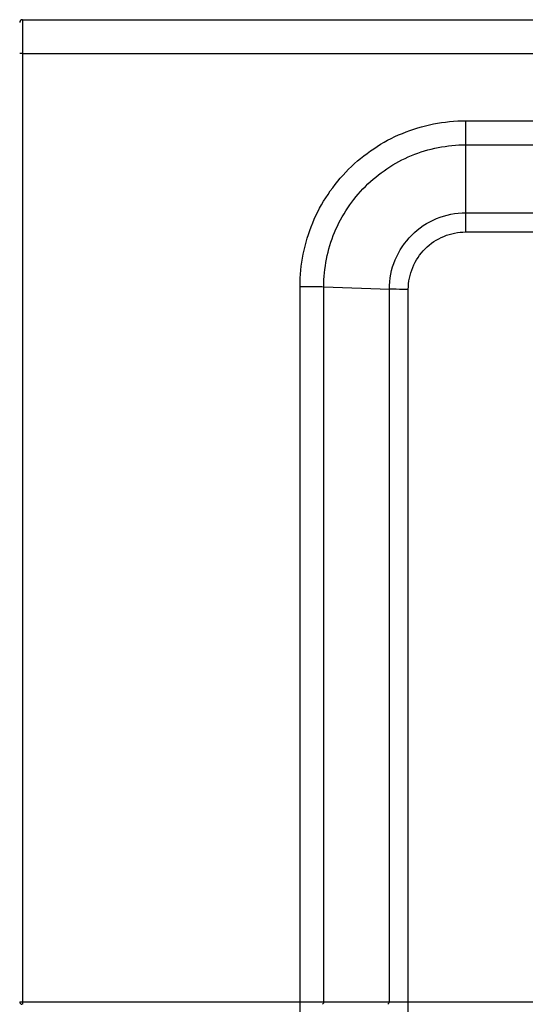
# Paper-space layout 'DRW0010_1_1' of a CAD drawing. Header units: millimetres. Extents: x 0 to 420, y 0 to 297.
# Tile 24 of 108: x 78 to 91, y 159 to 184. Entities that reach past the tile are written whole.
import ezdxf

# ---------------------------------------------------------------- set-up
doc = ezdxf.new("R2010")
doc.units = ezdxf.units.MM
doc.header["$LTSCALE"] = 23.1
doc.layers.get('0').update_dxf_attribs({"linetype": 'CONTINUOUS'})
doc.layers.add('02___PRT_ALL_AXES', color=7, linetype='CONTINUOUS')
doc.layers.add('DIM_PILOTEES', color=7, linetype='CONTINUOUS')
doc.styles.get("Standard").update_dxf_attribs({"font": 'txt', "width": 0.7})
doc.dimstyles.new('DIMSTYLE_2', dxfattribs={"dimtxt": 2.5, "dimasz": 3.5, "dimexe": 2, "dimexo": 0, "dimtad": 1, "dimdec": 0, "dimlfac": 3.333333, "dimdsep": 46, "dimtxsty": 'Standard', "dimblk": '_FILLED', "dimblk1": '_FILLED', "dimblk2": '_FILLED', "dimcen": 0.09, "dimazin": 2, "dimtp": 0.3, "dimtm": 0.3, "dimtfac": 1, "dimtdec": 0, "dimtofl": 0, "dimtmove": 0, "dimatfit": 3, "dimldrblk": '_FILLED', "dimfxl": 0, "dimtolj": 1, "dimarcsym": 0})

# ---------------------------------------------------------------- blocks, each defined once
blk = doc.blocks.new('_FILLED')
at = {"color": 0, "linetype": 'ByBlock'}
blk.add_solid([(0, 0), (-1, 0.1429), (-1, -0.1429)], dxfattribs=at)
blk = doc.blocks.new('*D4')
at = {"layer": 'DIM_PILOTEES', "color": 2, "linetype": 'Continuous'}
for p, q in [((59.468, 181.132), (49.114, 181.132)), ((51.114, 181.132), (51.114, 166.458)), ((51.114, 151.783), (51.114, 166.458)), ((79.44, 151.783), (49.114, 151.783))]:
    blk.add_line(p, q, dxfattribs=at)
at = {"layer": 'DIM_PILOTEES', "color": 2, "linetype": 'Continuous', "xscale": 3.5, "yscale": 3.5, "zscale": 3.5}
for p, rotation in [((51.114, 181.132), 90), ((51.114, 151.783), 270)]:
    blk.add_blockref('_FILLED', p, dxfattribs=dict(at, rotation=rotation))
at = {"layer": 'DIM_PILOTEES', "color": 2, "linetype": 'Continuous', "insert": (47.989, 166.928), "char_height": 2.5, "width": 5.89286, "attachment_point": 2, "rotation": 90, "line_spacing_factor": 0.9}
blk.add_mtext('{\\ftxt;\\W0.0001;\\H0.0001;\\~}{\\ftxt;\\W1.5714285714;\\H2.5; }{\\ftxt;\\W0.0001;\\H0.0001;\\~}', dxfattribs=at)

psp = doc.layouts.new('DRW0010_1_1')

# ---------------------------------------------------------------- linework, layer by layer
at = {"color": 7, "linetype": 'Continuous'}
for p, q in [((78.1646, 184.1826), (78.1646, 158.6826)), ((78.1646, 184.1826), (181.5146, 184.1826)), ((78.1646, 183.3061), (181.5146, 183.3061)), ((89.6396, 178.6848), (89.6396, 181.5652)), ((89.6396, 181.5652), (170.0396, 181.5652)), ((85.3491, 157.7826), (85.3491, 177.2762)), ((85.9635, 158.7435), (85.9635, 177.2678)), ((85.9635, 177.2678), (87.6604, 177.2044)), ((87.6604, 158.7435), (87.6604, 177.2044)), ((88.152, 157.7826), (88.152, 177.1977)), ((78.1646, 158.7441), (85.3491, 158.7441)), ((85.3491, 158.7441), (85.4392, 158.7441)), ((85.4392, 158.7441), (85.6147, 158.744)), ((85.6147, 158.744), (85.6973, 158.744)), ((85.6973, 158.744), (85.9148, 158.7436)), ((85.9148, 158.7436), (85.9635, 158.7435)), ((85.9635, 158.7435), (87.6604, 158.7435)), ((87.6604, 158.7435), (87.7311, 158.7437)), ((87.7311, 158.7437), (87.8971, 158.744)), ((87.8971, 158.744), (88.152, 158.7441)), ((88.152, 158.7441), (110.1608, 158.7441))]:
    psp.add_line(p, q, dxfattribs=at)
for centre, radius, start, end in [((78.1646, 184.1076), 0.075, 90, 180), ((78.1496, 158.7426), 0.06, 180, 269.99983)]:
    psp.add_arc(centre, radius, start, end, dxfattribs=at)
for points, knots in [([(78.1646, 183.3061), (78.155, 183.3061), (78.1379, 183.3056), (78.1128, 183.3068), (78.1013, 183.3033), (78.0896, 183.3061), (78.0896, 183.3042)], [0, 0, 0, 0, 0.3818565, 0.706634, 0.923119, 1, 1, 1, 1]), ([(85.3491, 177.2762), (85.3491, 177.834), (85.5724, 178.962), (86.5273, 180.3876), (87.9533, 181.342), (89.0815, 181.5652), (89.6396, 181.5652)], [0, 0, 0, 0, 0.2499651, 0.499944, 0.7499557, 1, 1, 1, 1]), ([(85.9635, 177.2678), (85.9635, 177.7458), (86.1548, 178.7122), (86.973, 179.9336), (88.1948, 180.7514), (89.1614, 180.9426), (89.6396, 180.9426)], [0, 0, 0, 0, 0.2499671, 0.499944, 0.7499537, 1, 1, 1, 1]), ([(87.6604, 177.2044), (87.6604, 177.4617), (87.7634, 177.982), (88.2039, 178.6396), (88.8617, 179.0799), (89.3821, 179.1828), (89.6396, 179.1828)], [0, 0, 0, 0, 0.2499787, 0.499944, 0.7499421, 1, 1, 1, 1]), ([(88.152, 177.1977), (88.152, 177.3911), (88.2293, 177.7822), (88.5605, 178.2764), (89.0549, 178.6074), (89.4461, 178.6848), (89.6396, 178.6848)], [0, 0, 0, 0, 0.2499813, 0.4999441, 0.7499394, 1, 1, 1, 1]), ([(85.3491, 177.2762), (85.4085, 177.2762), (85.6133, 177.2754), (85.8182, 177.2732), (85.9635, 177.2678)], [0, 0, 0, 0, 0.2900109, 1, 1, 1, 1]), ([(88.152, 177.1977), (88.1044, 177.1977), (87.9406, 177.1983), (87.7767, 177.2), (87.6604, 177.2044)], [0, 0, 0, 0, 0.2900109, 1, 1, 1, 1]), ([(78.0896, 158.7426), (78.0896, 158.7445), (78.1013, 158.7413), (78.1127, 158.7449), (78.1379, 158.7436), (78.155, 158.7441), (78.1646, 158.7441)], [0, 0, 0, 0, 0.0762781, 0.2922904, 0.6175976, 1, 1, 1, 1])]:
    psp.add_open_spline(points, degree=3, knots=knots, dxfattribs=at)
for points in [[(85.9635, 158.7435), (85.9638, 158.7204), (85.949, 158.6919), (85.9272, 158.6847)], [(87.6604, 158.7435), (87.6607, 158.7204), (87.646, 158.6919), (87.6241, 158.6847)]]:
    psp.add_open_spline(points, degree=3, dxfattribs=at)
at = {"layer": '02___PRT_ALL_AXES', "color": 7, "linetype": 'Continuous'}
for p, q in [((89.6396, 180.9426), (96.671, 180.9437)), ((89.6396, 179.1828), (95.0162, 179.1828)), ((89.6396, 178.6848), (94.8869, 178.6848))]:
    psp.add_line(p, q, dxfattribs=at)

# ---------------------------------------------------------------- dimensions: what is measured, and where the dimension line sits
at = {"layer": 'DIM_PILOTEES', "color": 2, "linetype": 'Continuous'}
dim = psp.add_linear_dim(base=(51.1138, 181.1325), p1=(79.4396, 151.7826), p2=(59.4676, 181.1325), angle=90, text='{\\ftxt;\\W0.0001;\\H0.0001;\\~}{\\ftxt;\\W1.5714285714;\\H2.5; }{\\ftxt;\\W0.0001;\\H0.0001;\\~}', dimstyle='DIMSTYLE_2', dxfattribs=at)
dim.commit()
dim.dimension.update_dxf_attribs({"geometry": '*D4', "text_midpoint": (51.1138, 166.5704), "dimtype": 160})

doc.saveas('drawing.dxf')
